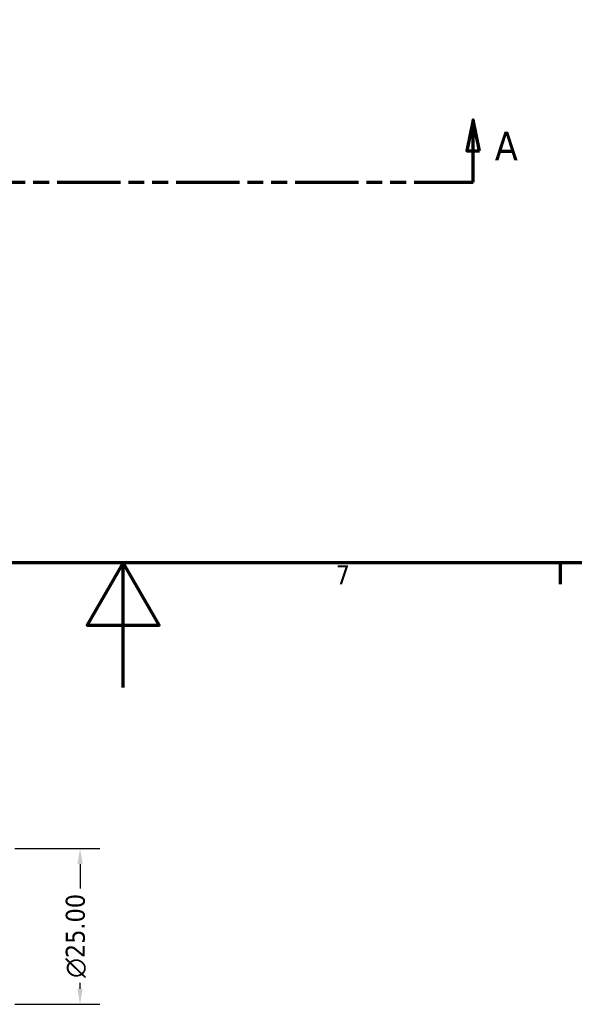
# Model space of a CAD drawing. Header units: millimetres. Extents: x 0 to 898, y -84 to 594.
# Tile 4 of 10: x 404 to 493, y -51 to 107. Entities that reach past the tile are written whole.
import ezdxf

# ---------------------------------------------------------------- set-up
doc = ezdxf.new("R2010")
doc.units = ezdxf.units.MM
doc.linetypes.add('DOUBLE_DASH_CHAIN', pattern=[1.2403, 0.6614, -0.0827, 0.1654, -0.0827, 0.1654, -0.0827])
for name, color, linetype, lineweight in [('Border (ANSI)', 7, 'Continuous', 70), ('Dimension (ANSI)', 7, 'Continuous', 25), ('Section Line (ANSI)', 7, 'DOUBLE_DASH_CHAIN', 70)]:
    doc.layers.add(name, color=color, linetype=linetype, lineweight=lineweight)
doc.styles.add('Label Text (ANSI)', font='tahoma.ttf')
doc.styles.add('Note Text (ANSI)', font='tahoma.ttf')
doc.dimstyles.new('Default - mm (ANSI)', dxfattribs={"dimtxt": 3.048, "dimasz": 2.5, "dimexe": 3.175, "dimexo": 1.6002, "dimgap": 0.8, "dimtad": 0, "dimtoh": 1, "dimrnd": 1e-08, "dimzin": 4, "dimdsep": 46, "dimtxsty": 'Note Text (ANSI)', "dimcen": 0.09, "dimdle": 10, "dimclrd": 256, "dimclre": 256, "dimclrt": 256, "dimadec": 1, "dimazin": 1, "dimtfac": 1, "dimtofl": 0, "dimtmove": 0, "dimatfit": 3, "dimfxl": 1, "dimtolj": 1, "dimtzin": 4, "dimlwd": -1, "dimlwe": -1, "dimarcsym": 0})

# ---------------------------------------------------------------- blocks, each defined once
blk = doc.blocks.new('Borders Default Border')
at = {"layer": 'Border (ANSI)'}
blk.add_line((490.58, 20), (490.58, 16.55), dxfattribs=at)
at = {"layer": 'Border (ANSI)', "flags": 128}
for points in [[(20, 20), (20, 574), (821, 574), (821, 20), (20, 20)], [(420.5, 0), (420.5, 20), (414.73, 10), (426.27, 10), (420.5, 20)]]:
    blk.add_lwpolyline(points, dxfattribs=at)
at = {"layer": 'Border (ANSI)', "insert": (454.6, 16.55), "char_height": 3.05, "attachment_point": 7, "style": 'Note Text (ANSI)'}
blk.add_mtext('7', dxfattribs=at)
blk = doc.blocks.new('2dTransSection0')
at = {"layer": 'Section Line (ANSI)', "linetype": 'Continuous'}
for p, q in [((295.37, 91.03), (294.37, 86.03)), ((295.37, 86.03), (295.37, 91.03)), ((296.37, 86.03), (295.37, 91.03)), ((476.65, 91.03), (475.65, 86.03)), ((476.65, 86.03), (476.65, 91.03)), ((477.65, 86.03), (476.65, 91.03)), ((294.37, 86.03), (296.37, 86.03)), ((295.37, 81.03), (295.37, 86.03)), ((475.65, 86.03), (477.65, 86.03)), ((476.65, 81.03), (476.65, 86.03)), ((295.37, 81.03), (304.86, 81.03)), ((467.17, 81.03), (476.65, 81.03))]:
    blk.add_line(p, q, dxfattribs=at)
at = {"layer": 'Section Line (ANSI)', "linetype": 'DOUBLE_DASH_CHAIN', "ltscale": 15.390323}
blk.add_line((295.37, 81.03), (476.65, 81.03), dxfattribs=at)
at = {"layer": 'Section Line (ANSI)', "linetype": 'Continuous', "flags": 128}
for points in [[(296.37, 86.03), (295.37, 91.03), (294.37, 86.03), (296.37, 86.03)], [(477.65, 86.03), (476.65, 91.03), (475.65, 86.03), (477.65, 86.03)]]:
    blk.add_lwpolyline(points, dxfattribs=at)
at = {"layer": 'Section Line (ANSI)'}
for points in [[(296.37, 86.03), (295.37, 91.03), (294.37, 86.03), (296.37, 86.03)], [(477.65, 86.03), (476.65, 91.03), (475.65, 86.03), (477.65, 86.03)]]:
    blk.add_solid(points, dxfattribs=at)
at = {"layer": 'Section Line (ANSI)', "char_height": 4.57, "attachment_point": 7, "style": 'Label Text (ANSI)'}
for insert in [(288.01, 84.53), (480.12, 84.53)]:
    blk.add_mtext('A', dxfattribs=dict(at, insert=insert))
blk = doc.blocks.new('*D10')
at = {"layer": 'Defpoints', "color": 0, "transparency": 16777216}
for p in [(401.53, -25.82), (401.53, -50.82), (413.6, -50.82)]:
    blk.add_point(p, dxfattribs=at)
at = {"layer": 'Dimension (ANSI)', "transparency": 16777216}
for p, q in [((403.13, -25.82), (416.77, -25.82)), ((413.6, -28.32), (413.6, -32.23)), ((413.6, -48.32), (413.6, -47.37)), ((403.13, -50.82), (416.77, -50.82))]:
    blk.add_line(p, q, dxfattribs=at)
for points in [[(413.18, -28.32), (414.01, -28.32), (413.6, -25.82)], [(413.18, -48.32), (414.01, -48.32), (413.6, -50.82)]]:
    blk.add_solid(points, dxfattribs=at)
at = {"layer": 'Dimension (ANSI)', "transparency": 16777216, "insert": (411.3, -46.57), "char_height": 3.048, "attachment_point": 1, "rotation": 90, "style": 'Note Text (ANSI)'}
blk.add_mtext('\\A1;\\fAIGDT|b0|i0;\\H3.0480;\\ln\\fTahoma|b0|i0;\\H3.0480;25.00', dxfattribs=at)

msp = doc.modelspace()

# ---------------------------------------------------------------- block references
msp.add_blockref('Borders Default Border', (0, 0))
at = {"layer": 'Section Line (ANSI)'}
msp.add_blockref('2dTransSection0', (0, 0), dxfattribs=at)

# ---------------------------------------------------------------- dimensions: what is measured, and where the dimension line sits
at = {"layer": 'Dimension (ANSI)'}
dim = msp.add_linear_dim(base=(413.595, -50.816), p1=(401.531, -25.816), p2=(401.531, -50.816), angle=90, text='\\fAIGDT|b0|i0;\\H3.0480;\\ln\\fTahoma|b0|i0;\\H3.0480;<>', dimstyle='Default - mm (ANSI)', override={"dimtoh": 0, "dimdec": 2, "dimtp": 0, "dimtm": 0, "dimtdec": 2, "dimatfit": 1}, dxfattribs=at)
dim.commit()
dim.dimension.update_dxf_attribs({"geometry": '*D10', "text_midpoint": (413.595, -39.799), "dimtype": 160})

doc.saveas('drawing.dxf')
